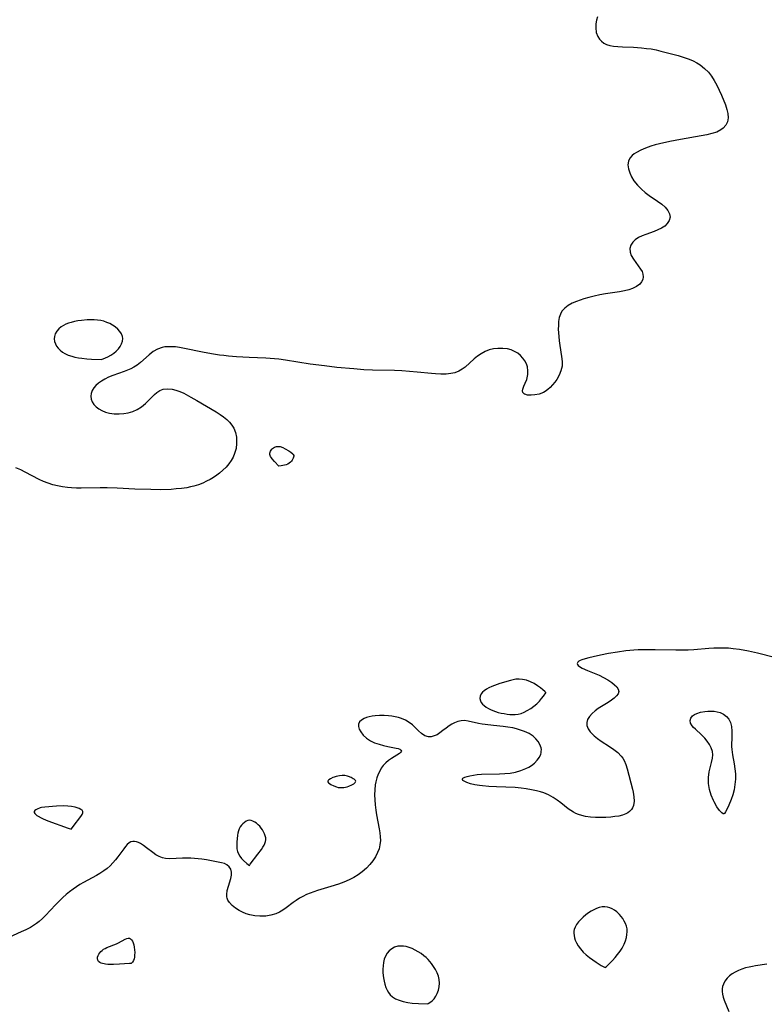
# Model space of a CAD drawing. Header units: inches. Extents: x 1073367 to 1082519, y 1569854 to 1574957.
# Tile 86 of 256: x 1074631 to 1074882, y 1573518 to 1573850. Entities that reach past the tile are written whole.
import ezdxf

# ---------------------------------------------------------------- set-up
doc = ezdxf.new("R2010")
doc.units = ezdxf.units.IN
doc.header["$MEASUREMENT"] = 0
doc.layers.add('CGG_CurvaNivelLidar_v1', color=7, linetype='Continuous', lineweight=30, true_color=0x008008)

msp = doc.modelspace()

# ---------------------------------------------------------------- linework, layer by layer
at = {"layer": 'CGG_CurvaNivelLidar_v1'}
for points in [[(1074825.8908, 1573851.2792, 65), (1074825.5861, 1573850.1861, 65), (1074825.3731, 1573848.878, 65), (1074825.3288, 1573847.5586, 65), (1074825.5371, 1573846.0398, 65), (1074826.0441, 1573844.6316, 65), (1074826.5776, 1573843.7699, 65), (1074827.2622, 1573843.0256, 65), (1074828.0788, 1573842.4308, 65), (1074829.0165, 1573841.9747, 65), (1074830.1309, 1573841.6329, 65), (1074831.3345, 1573841.4087, 65), (1074832.8129, 1573841.2478, 65), (1074834.3568, 1573841.1543, 65), (1074838.1183, 1573841.0069, 65), (1074840.7629, 1573840.8102, 65), (1074842.4368, 1573840.6471, 65), (1074844.0957, 1573840.4352, 65), (1074845.7273, 1573840.142, 65), (1074847.3328, 1573839.7477, 65), (1074853.1568, 1573838.1901, 65), (1074855.5628, 1573837.4847, 65), (1074856.915, 1573837.0059, 65), (1074858.2241, 1573836.447, 65), (1074859.4355, 1573835.8109, 65), (1074860.584, 1573835.0779, 65), (1074862.0459, 1573833.9121, 65), (1074863.3504, 1573832.5735, 65), (1074864.3677, 1573831.2432, 65), (1074865.2763, 1573829.8163, 65), (1074866.1817, 1573828.1839, 65), (1074867.0122, 1573826.5085, 65), (1074867.7736, 1573824.8183, 65), (1074869.0753, 1573821.5618, 65), (1074869.5911, 1573820.0719, 65), (1074869.9525, 1573818.6373, 65), (1074870.0686, 1573817.2625, 65), (1074869.8442, 1573815.9269, 65), (1074869.2675, 1573814.7203, 65), (1074868.3721, 1573813.7188, 65), (1074867.5404, 1573813.1184, 65), (1074866.1406, 1573812.4334, 65), (1074864.5328, 1573811.8992, 65), (1074862.7892, 1573811.4741, 65), (1074860.9519, 1573811.1144, 65), (1074853.9178, 1573809.8977, 65), (1074850.3603, 1573809.2306, 65), (1074846.8707, 1573808.4705, 65), (1074845.3737, 1573808.0813, 65), (1074843.9204, 1573807.647, 65), (1074842.1221, 1573807.0063, 65), (1074840.5164, 1573806.3212, 65), (1074839.0664, 1573805.5597, 65), (1074838.3264, 1573805.0796, 65), (1074837.6726, 1573804.5552, 65), (1074836.8641, 1573803.6275, 65), (1074836.3615, 1573802.5727, 65), (1074836.2074, 1573801.3469, 65), (1074836.3763, 1573800.034, 65), (1074836.7963, 1573798.6843, 65), (1074837.4249, 1573797.3216, 65), (1074838.2359, 1573795.9805, 65), (1074839.3852, 1573794.5041, 65), (1074840.767, 1573793.1284, 65), (1074842.044, 1573792.0591, 65), (1074843.3817, 1573791.054, 65), (1074846.225, 1573789.0959, 65), (1074847.6049, 1573788.0832, 65), (1074848.7663, 1573787.0412, 65), (1074849.6713, 1573785.9383, 65), (1074850.2298, 1573784.8119, 65), (1074850.3978, 1573783.6768, 65), (1074850.131, 1573782.5961, 65), (1074849.4918, 1573781.5887, 65), (1074848.6129, 1573780.7406, 65), (1074847.5222, 1573780.0059, 65), (1074846.3341, 1573779.4181, 65), (1074845.0505, 1573778.9075, 65), (1074842.2406, 1573777.9126, 65), (1074840.9604, 1573777.4062, 65), (1074839.7719, 1573776.8258, 65), (1074838.6879, 1573776.1114, 65), (1074837.8074, 1573775.2767, 65), (1074837.151, 1573774.2542, 65), (1074836.8414, 1573773.1372, 65), (1074836.9193, 1573771.9412, 65), (1074837.3353, 1573770.74, 65), (1074838.0327, 1573769.5364, 65), (1074839.7067, 1573767.3047, 65), (1074840.4569, 1573766.2393, 65), (1074840.9502, 1573765.3461, 65), (1074841.2768, 1573764.4492, 65), (1074841.3841, 1573763.5627, 65), (1074841.227, 1573762.6968, 65), (1074840.8248, 1573761.8788, 65), (1074840.2066, 1573761.1328, 65), (1074839.1109, 1573760.299, 65), (1074837.7563, 1573759.6375, 65), (1074836.4651, 1573759.2166, 65), (1074835.068, 1573758.89, 65), (1074833.3741, 1573758.592, 65), (1074828.6449, 1573757.8897, 65), (1074826.7052, 1573757.5299, 65), (1074824.7787, 1573757.1061, 65), (1074823.048, 1573756.6671, 65), (1074821.3577, 1573756.1785, 65), (1074820.0575, 1573755.753, 65), (1074818.8058, 1573755.2895, 65), (1074817.3845, 1573754.6679, 65), (1074816.0436, 1573753.9177, 65), (1074814.8826, 1573753.0349, 65), (1074813.9571, 1573751.9892, 65), (1074813.409, 1573750.9868, 65), (1074813.0427, 1573749.8767, 65), (1074812.8211, 1573748.5682, 65), (1074812.7325, 1573747.1835, 65), (1074812.7241, 1573745.9852, 65), (1074812.7651, 1573744.7585, 65), (1074812.8535, 1573743.5145, 65), (1074813.0209, 1573741.9879, 65), (1074813.2347, 1573740.4658, 65), (1074813.8338, 1573736.7787, 65), (1074814.0207, 1573735.1002, 65), (1074813.9815, 1573733.4757, 65), (1074813.6212, 1573731.9225, 65), (1074812.9915, 1573730.426, 65), (1074812.1668, 1573728.9913, 65), (1074811.5076, 1573728.037, 65), (1074810.7874, 1573727.1346, 65), (1074810.0082, 1573726.3023, 65), (1074809.1833, 1573725.5719, 65), (1074808.3013, 1573724.9537, 65), (1074807.7303, 1573724.639, 65), (1074806.2446, 1573724.0624, 65), (1074804.8508, 1573723.7579, 65), (1074803.5229, 1573723.6496, 65), (1074802.3416, 1573723.7285, 65), (1074801.3987, 1573724.0028, 65), (1074801.2601, 1573724.0759, 65), (1074801.1536, 1573724.1426, 65), (1074800.7416, 1573724.6045, 65), (1074800.6458, 1573725.1043, 65), (1074800.7376, 1573725.7043, 65), (1074801.0988, 1573726.6782, 65), (1074801.5909, 1573727.7704, 65), (1074802.0622, 1573728.9721, 65), (1074802.2121, 1573729.4887, 65), (1074802.429, 1573730.6891, 65), (1074802.4725, 1573731.9458, 65), (1074802.3045, 1573733.2103, 65), (1074801.9626, 1573734.2719, 65), (1074801.4494, 1573735.2829, 65), (1074800.7806, 1573736.2204, 65), (1074799.9584, 1573737.0719, 65), (1074799.0129, 1573737.8143, 65), (1074797.9655, 1573738.4351, 65), (1074796.8082, 1573738.9285, 65), (1074795.5847, 1573739.2701, 65), (1074793.9839, 1573739.4782, 65), (1074792.3507, 1573739.4743, 65), (1074790.8529, 1573739.3041, 65), (1074789.3874, 1573738.9494, 65), (1074788.0107, 1573738.3985, 65), (1074786.697, 1573737.675, 65), (1074785.4535, 1573736.8147, 65), (1074784.357, 1573735.9161, 65), (1074781.3278, 1573733.1848, 65), (1074780.3313, 1573732.433, 65), (1074779.1433, 1573731.7592, 65), (1074777.8646, 1573731.2715, 65), (1074776.41, 1573730.9642, 65), (1074774.8831, 1573730.8275, 65), (1074773.1388, 1573730.8091, 65), (1074771.3437, 1573730.8907, 65), (1074769.9483, 1573731.0027, 65), (1074765.0688, 1573731.484, 65), (1074759.8996, 1573731.8787, 65), (1074757.5148, 1573731.9965, 65), (1074750.0925, 1573732.151, 65), (1074747.0658, 1573732.2816, 65), (1074743.8023, 1573732.5235, 65), (1074738.0658, 1573733.0787, 65), (1074733.8966, 1573733.5356, 65), (1074728.9833, 1573734.1701, 65), (1074720.7247, 1573735.5211, 65), (1074718.4082, 1573735.8403, 65), (1074716.9387, 1573735.9926, 65), (1074714.0429, 1573736.1926, 65), (1074708.4546, 1573736.4353, 65), (1074704.1283, 1573736.6774, 65), (1074701.4159, 1573736.8924, 65), (1074699.9395, 1573737.0471, 65), (1074698.4673, 1573737.2335, 65), (1074695.7209, 1573737.6676, 65), (1074692.6804, 1573738.2395, 65), (1074686.658, 1573739.4818, 65), (1074684.9268, 1573739.7719, 65), (1074683.5586, 1573739.9489, 65), (1074682.2191, 1573740.0506, 65), (1074680.9145, 1573740.0478, 65), (1074679.9663, 1573739.9576, 65), (1074679.0469, 1573739.7757, 65), (1074677.4871, 1573739.2031, 65), (1074676.0299, 1573738.3725, 65), (1074674.6762, 1573737.3526, 65), (1074671.7667, 1573734.6741, 65), (1074670.7077, 1573733.8289, 65), (1074669.5704, 1573733.0931, 65), (1074668.5245, 1573732.5684, 65), (1074667.4246, 1573732.1099, 65), (1074666.319, 1573731.6923, 65), (1074662.4001, 1573730.3119, 65), (1074661.0439, 1573729.7571, 65), (1074659.8008, 1573729.1432, 65), (1074658.6359, 1573728.4521, 65), (1074657.6471, 1573727.749, 65), (1074656.7704, 1573726.9852, 65), (1074656.0375, 1573726.1576, 65), (1074655.4705, 1573725.2446, 65), (1074655.1102, 1573724.2869, 65), (1074654.9824, 1573723.3109, 65), (1074655.1111, 1573722.337, 65), (1074655.4768, 1573721.3992, 65), (1074656.0553, 1573720.5278, 65), (1074656.8046, 1573719.7678, 65), (1074657.7036, 1573719.1008, 65), (1074658.7204, 1573718.5291, 65), (1074659.9629, 1573718.0122, 65), (1074661.2914, 1573717.6391, 65), (1074662.9402, 1573717.4012, 65), (1074664.6319, 1573717.3545, 65), (1074666.1616, 1573717.4586, 65), (1074667.6676, 1573717.7257, 65), (1074669.2239, 1573718.2217, 65), (1074670.7029, 1573718.9127, 65), (1074672.0807, 1573719.7721, 65), (1074673.4172, 1573720.8426, 65), (1074674.635, 1573721.9971, 65), (1074676.5229, 1573723.9304, 65), (1074677.3139, 1573724.6231, 65), (1074678.3435, 1573725.2717, 65), (1074679.4794, 1573725.7002, 65), (1074680.9354, 1573725.8817, 65), (1074682.4686, 1573725.738, 65), (1074683.7539, 1573725.4046, 65), (1074685.0572, 1573724.9187, 65), (1074686.3761, 1573724.3195, 65), (1074688.7837, 1573723.0551, 65), (1074690.7724, 1573721.9169, 65), (1074697.2872, 1573718.0318, 65), (1074698.6265, 1573717.1899, 65), (1074699.792, 1573716.3918, 65), (1074700.8708, 1573715.5368, 65), (1074701.8134, 1573714.617, 65), (1074702.6224, 1573713.6128, 65), (1074703.2739, 1573712.5256, 65), (1074703.8324, 1573711.0742, 65), (1074704.1414, 1573709.536, 65), (1074704.2211, 1573708.4853, 65), (1074704.2097, 1573707.4229, 65), (1074704.0036, 1573705.6821, 65), (1074703.5439, 1573703.9792, 65), (1074703.0262, 1573702.7766, 65), (1074702.3708, 1573701.6222, 65), (1074701.5956, 1573700.5212, 65), (1074700.652, 1573699.4115, 65), (1074699.6058, 1573698.3712, 65), (1074698.4712, 1573697.4044, 65), (1074697.4796, 1573696.6682, 65), (1074696.4445, 1573695.9811, 65), (1074695.2759, 1573695.2844, 65), (1074694.0699, 1573694.6458, 65), (1074692.8285, 1573694.0729, 65), (1074691.3123, 1573693.4892, 65), (1074689.755, 1573693.0111, 65), (1074688.6621, 1573692.7442, 65), (1074687.384, 1573692.4947, 65), (1074685.6363, 1573692.238, 65), (1074683.871, 1573692.0546, 65), (1074682.0941, 1573691.9295, 65), (1074678.6802, 1573691.8204, 65), (1074675.2731, 1573691.8416, 65), (1074669.9173, 1573692.0204, 65), (1074663.8805, 1573692.3223, 65), (1074660.5013, 1573692.4567, 65), (1074658.1952, 1573692.4781, 65), (1074651.7479, 1573692.3159, 65), (1074650.1491, 1573692.3287, 65), (1074648.5305, 1573692.4089, 65), (1074647.1494, 1573692.5403, 65), (1074645.4744, 1573692.7745, 65), (1074643.8197, 1573693.0872, 65), (1074642.1915, 1573693.4821, 65), (1074640.5981, 1573693.9685, 65), (1074639.0168, 1573694.5753, 65), (1074637.6407, 1573695.224, 65), (1074632.9204, 1573697.785, 65), (1074631.3637, 1573698.5334, 65), (1074629.7689, 1573699.2106, 65)], [(1074885.6949, 1573635.2238, 65.5), (1074879.8858, 1573636.6684, 65.5), (1074876.9198, 1573637.328, 65.5), (1074873.7918, 1573637.9021, 65.5), (1074871.7088, 1573638.1835, 65.5), (1074870.0991, 1573638.3306, 65.5), (1074868.4867, 1573638.4084, 65.5), (1074866.8394, 1573638.41, 65.5), (1074865.1915, 1573638.3461, 65.5), (1074863.4448, 1573638.2234, 65.5), (1074858.3856, 1573637.7795, 65.5), (1074856.5516, 1573637.6926, 65.5), (1074854.7096, 1573637.6588, 65.5), (1074852.3392, 1573637.6712, 65.5), (1074845.4142, 1573637.811, 65.5), (1074842.736, 1573637.8372, 65.5), (1074839.7122, 1573637.7816, 65.5), (1074838.202, 1573637.7005, 65.5), (1074836.8395, 1573637.5882, 65.5), (1074835.481, 1573637.442, 65.5), (1074832.6741, 1573637.0477, 65.5), (1074829.6245, 1573636.5261, 65.5), (1074826.9981, 1573636.0331, 65.5), (1074824.4579, 1573635.5065, 65.5), (1074823.039, 1573635.1707, 65.5), (1074821.754, 1573634.8162, 65.5), (1074820.6503, 1573634.4359, 65.5), (1074820.0658, 1573634.1747, 65.5), (1074819.6859, 1573633.9555, 65.5), (1074819.2921, 1573633.6165, 65.5), (1074819.1112, 1573633.2522, 65.5), (1074819.1585, 1573632.9005, 65.5), (1074819.3975, 1573632.5515, 65.5), (1074820.1491, 1573632.0069, 65.5), (1074820.7739, 1573631.6752, 65.5), (1074822.5739, 1573630.8682, 65.5), (1074826.4595, 1573629.2176, 65.5), (1074827.9245, 1573628.5134, 65.5), (1074829.4296, 1573627.6825, 65.5), (1074830.7795, 1573626.7974, 65.5), (1074831.7032, 1573626.0571, 65.5), (1074832.434, 1573625.3015, 65.5), (1074832.9165, 1573624.5395, 65.5), (1074833.0832, 1573623.7797, 65.5), (1074832.8757, 1573623.0157, 65.5), (1074832.3469, 1573622.264, 65.5), (1074831.5728, 1573621.5267, 65.5), (1074830.6166, 1573620.806, 65.5), (1074829.5438, 1573620.1066, 65.5), (1074827.2841, 1573618.7099, 65.5), (1074826.1878, 1573617.9865, 65.5), (1074825.1501, 1573617.2263, 65.5), (1074824.091, 1573616.3098, 65.5), (1074823.2156, 1573615.3457, 65.5), (1074822.5892, 1573614.3425, 65.5), (1074822.2924, 1573613.3064, 65.5), (1074822.3867, 1573612.2582, 65.5), (1074822.8137, 1573611.2039, 65.5), (1074823.5137, 1573610.1567, 65.5), (1074824.4348, 1573609.1501, 65.5), (1074824.779, 1573608.8325, 65.5), (1074825.9274, 1573607.9004, 65.5), (1074827.1861, 1573607.0104, 65.5), (1074829.9883, 1573605.2178, 65.5), (1074831.4373, 1573604.2424, 65.5), (1074832.7785, 1573603.1828, 65.5), (1074833.9387, 1573601.9886, 65.5), (1074834.4565, 1573601.2807, 65.5), (1074834.9012, 1573600.5255, 65.5), (1074835.508, 1573599.1427, 65.5), (1074835.9793, 1573597.6766, 65.5), (1074837.7716, 1573590.8062, 65.5), (1074837.998, 1573589.8448, 65.5), (1074838.2359, 1573588.2694, 65.5), (1074838.2644, 1573586.7499, 65.5), (1074838.0343, 1573585.3408, 65.5), (1074837.7383, 1573584.5577, 65.5), (1074837.4306, 1573584.0204, 65.5), (1074836.7636, 1573583.265, 65.5), (1074836.1793, 1573582.8345, 65.5), (1074835.514, 1573582.4805, 65.5), (1074834.3935, 1573582.0702, 65.5), (1074833.1563, 1573581.7752, 65.5), (1074831.8321, 1573581.5684, 65.5), (1074830.4455, 1573581.4282, 65.5), (1074828.8008, 1573581.329, 65.5), (1074827.0072, 1573581.285, 65.5), (1074825.2635, 1573581.3086, 65.5), (1074823.534, 1573581.4201, 65.5), (1074821.8391, 1573581.6528, 65.5), (1074820.6543, 1573581.9178, 65.5), (1074819.5077, 1573582.2822, 65.5), (1074818.6661, 1573582.6345, 65.5), (1074817.8532, 1573583.048, 65.5), (1074816.9493, 1573583.5938, 65.5), (1074816.0808, 1573584.1988, 65.5), (1074813.6239, 1573586.1729, 65.5), (1074812.3657, 1573587.142, 65.5), (1074810.954, 1573588.0647, 65.5), (1074809.4533, 1573588.8679, 65.5), (1074807.8726, 1573589.5369, 65.5), (1074806.6581, 1573589.9373, 65.5), (1074805.41, 1573590.2719, 65.5), (1074803.6851, 1573590.6454, 65.5), (1074801.9236, 1573590.9441, 65.5), (1074800.1355, 1573591.1761, 65.5), (1074798.1786, 1573591.3612, 65.5), (1074794.9901, 1573591.5432, 65.5), (1074791.9028, 1573591.631, 65.5), (1074789.2515, 1573591.7526, 65.5), (1074787.1216, 1573591.928, 65.5), (1074786.1323, 1573592.0431, 65.5), (1074784.5054, 1573592.3084, 65.5), (1074783.0458, 1573592.645, 65.5), (1074781.8179, 1573593.0395, 65.5), (1074780.9081, 1573593.4818, 65.5), (1074780.5462, 1573593.7854, 65.5), (1074780.3965, 1573594.0455, 65.5), (1074780.3891, 1573594.2972, 65.5), (1074780.5171, 1573594.5162, 65.5), (1074780.7757, 1573594.6943, 65.5), (1074781.1559, 1573594.8507, 65.5), (1074781.9358, 1573595.0942, 65.5), (1074782.9231, 1573595.3385, 65.5), (1074784.0732, 1573595.5582, 65.5), (1074785.3514, 1573595.7268, 65.5), (1074786.8656, 1573595.8331, 65.5), (1074792.875, 1573595.9861, 65.5), (1074794.7022, 1573596.0752, 65.5), (1074796.5091, 1573596.2509, 65.5), (1074798.3211, 1573596.5697, 65.5), (1074800.1111, 1573597.0753, 65.5), (1074801.7898, 1573597.7436, 65.5), (1074802.7688, 1573598.2391, 65.5), (1074803.6746, 1573598.7999, 65.5), (1074804.7339, 1573599.6474, 65.5), (1074805.6237, 1573600.592, 65.5), (1074806.3233, 1573601.6035, 65.5), (1074806.8001, 1573602.6556, 65.5), (1074806.924, 1573603.1088, 65.5), (1074806.9921, 1573603.5472, 65.5), (1074806.999, 1573604.1647, 65.5), (1074806.8986, 1573604.7998, 65.5), (1074806.5281, 1573605.8484, 65.5), (1074805.9402, 1573606.8672, 65.5), (1074805.1615, 1573607.8248, 65.5), (1074804.2073, 1573608.687, 65.5), (1074802.8414, 1573609.5656, 65.5), (1074801.2991, 1573610.2936, 65.5), (1074799.9931, 1573610.7815, 65.5), (1074798.6277, 1573611.1871, 65.5), (1074797.3496, 1573611.4761, 65.5), (1074795.7345, 1573611.7453, 65.5), (1074794.0974, 1573611.948, 65.5), (1074790.8247, 1573612.2742, 65.5), (1074788.034, 1573612.6011, 65.5), (1074787.005, 1573612.7643, 65.5), (1074785.8406, 1573612.9986, 65.5), (1074782.3552, 1573613.7989, 65.5), (1074781.1033, 1573613.9355, 65.5), (1074779.9376, 1573613.8652, 65.5), (1074778.7858, 1573613.6074, 65.5), (1074777.7209, 1573613.2086, 65.5), (1074776.8183, 1573612.7591, 65.5), (1074775.956, 1573612.2311, 65.5), (1074774.8583, 1573611.4183, 65.5), (1074773.8072, 1573610.5709, 65.5), (1074772.7548, 1573609.78, 65.5), (1074771.8116, 1573609.2061, 65.5), (1074770.8498, 1573608.7766, 65.5), (1074769.8873, 1573608.5281, 65.5), (1074768.9419, 1573608.505, 65.5), (1074767.745, 1573608.8632, 65.5), (1074766.6137, 1573609.5666, 65.5), (1074765.5546, 1573610.4987, 65.5), (1074764.5941, 1573611.5046, 65.5), (1074763.5633, 1573612.5138, 65.5), (1074762.4619, 1573613.3523, 65.5), (1074761.2115, 1573614.082, 65.5), (1074759.8389, 1573614.6799, 65.5), (1074758.7973, 1573615.0132, 65.5), (1074757.7164, 1573615.271, 65.5), (1074756.6109, 1573615.4591, 65.5), (1074755.488, 1573615.5874, 65.5), (1074753.9525, 1573615.6786, 65.5), (1074752.4308, 1573615.6787, 65.5), (1074750.9519, 1573615.5853, 65.5), (1074749.9004, 1573615.4511, 65.5), (1074748.9062, 1573615.2582, 65.5), (1074748.0044, 1573615.007, 65.5), (1074747.1946, 1573614.6829, 65.5), (1074746.3264, 1573614.1481, 65.5), (1074745.6896, 1573613.4933, 65.5), (1074745.3388, 1573612.7357, 65.5), (1074745.3158, 1573611.9069, 65.5), (1074745.5735, 1573611.0271, 65.5), (1074746.0628, 1573610.13, 65.5), (1074746.9399, 1573609.0349, 65.5), (1074748.0575, 1573608.0194, 65.5), (1074749.3739, 1573607.1435, 65.5), (1074750.7425, 1573606.4966, 65.5), (1074752.2357, 1573605.9711, 65.5), (1074753.7565, 1573605.5527, 65.5), (1074755.2443, 1573605.216, 65.5), (1074758.0264, 1573604.6723, 65.5), (1074758.6634, 1573604.5091, 65.5), (1074759.2468, 1573604.2698, 65.5), (1074759.6307, 1573603.9846, 65.5), (1074759.7712, 1573603.67, 65.5), (1074759.5939, 1573603.2849, 65.5), (1074759.1178, 1573602.8719, 65.5), (1074756.4817, 1573601.209, 65.5), (1074755.4937, 1573600.5236, 65.5), (1074754.5327, 1573599.7424, 65.5), (1074753.6581, 1573598.8332, 65.5), (1074753.0195, 1573597.9398, 65.5), (1074752.47, 1573596.95, 65.5), (1074751.9944, 1573595.8847, 65.5), (1074751.5359, 1573594.6115, 65.5), (1074751.174, 1573593.2758, 65.5), (1074750.978, 1573592.2385, 65.5), (1074750.805, 1573590.6169, 65.5), (1074750.757, 1573588.9556, 65.5), (1074750.8079, 1573587.2699, 65.5), (1074750.9378, 1573585.5722, 65.5), (1074751.1619, 1573583.7019, 65.5), (1074751.4068, 1573582.2271, 65.5), (1074752.3263, 1573577.5076, 65.5), (1074752.5446, 1573576.1422, 65.5), (1074752.6844, 1573574.7942, 65.5), (1074752.704, 1573573.4641, 65.5), (1074752.5558, 1573572.0803, 65.5), (1074752.2398, 1573570.7271, 65.5), (1074751.7664, 1573569.4158, 65.5), (1074751.0577, 1573568.007, 65.5), (1074750.1879, 1573566.6683, 65.5), (1074749.1797, 1573565.4052, 65.5), (1074748.0458, 1573564.2285, 65.5), (1074746.5665, 1573562.9739, 65.5), (1074745.1696, 1573561.9851, 65.5), (1074743.6928, 1573561.0873, 65.5), (1074742.1485, 1573560.2815, 65.5), (1074740.3936, 1573559.5066, 65.5), (1074738.5901, 1573558.8212, 65.5), (1074736.0009, 1573557.9664, 65.5), (1074731.5134, 1573556.6515, 65.5), (1074730.2354, 1573556.2352, 65.5), (1074728.9809, 1573555.7776, 65.5), (1074727.7501, 1573555.2635, 65.5), (1074726.5588, 1573554.6857, 65.5), (1074725.4082, 1573554.0352, 65.5), (1074724.3026, 1573553.3261, 65.5), (1074723.2394, 1573552.5733, 65.5), (1074720.8888, 1573550.7962, 65.5), (1074719.7912, 1573550.0476, 65.5), (1074718.6546, 1573549.3852, 65.5), (1074717.4705, 1573548.8406, 65.5), (1074715.799, 1573548.3336, 65.5), (1074714.0612, 1573548.0557, 65.5), (1074713.0744, 1573547.988, 65.5), (1074712.0833, 1573547.9806, 65.5), (1074710.3372, 1573548.116, 65.5), (1074708.6308, 1573548.448, 65.5), (1074707.3997, 1573548.8317, 65.5), (1074706.2202, 1573549.3143, 65.5), (1074705.1026, 1573549.8769, 65.5), (1074703.8063, 1573550.6784, 65.5), (1074702.6726, 1573551.574, 65.5), (1074701.7565, 1573552.5625, 65.5), (1074701.2197, 1573553.4398, 65.5), (1074700.9756, 1573554.1217, 65.5), (1074700.9014, 1573554.4968, 65.5), (1074700.8572, 1573555.2993, 65.5), (1074701.0473, 1573556.696, 65.5), (1074701.4413, 1573558.1225, 65.5), (1074702.2358, 1573560.6989, 65.5), (1074702.4506, 1573561.808, 65.5), (1074702.4652, 1573562.8531, 65.5), (1074702.2089, 1573563.8173, 65.5), (1074701.6964, 1573564.6501, 65.5), (1074700.9551, 1573565.3058, 65.5), (1074700.0895, 1573565.7263, 65.5), (1074699.0786, 1573566.0225, 65.5), (1074697.9506, 1573566.2607, 65.5), (1074694.092, 1573566.9559, 65.5), (1074692.4973, 1573567.1911, 65.5), (1074691.2576, 1573567.3355, 65.5), (1074688.754, 1573567.5132, 65.5), (1074687.3578, 1573567.5405, 65.5), (1074685.9815, 1573567.5207, 65.5), (1074681.6451, 1573567.3081, 65.5), (1074680.2418, 1573567.402, 65.5), (1074679.2588, 1573567.6197, 65.5), (1074678.0929, 1573568.0919, 65.5), (1074676.9829, 1573568.735, 65.5), (1074675.9109, 1573569.4856, 65.5), (1074673.8098, 1573571.0869, 65.5), (1074672.7736, 1573571.8344, 65.5), (1074671.7606, 1573572.4781, 65.5), (1074671.1007, 1573572.8225, 65.5), (1074670.4541, 1573573.0736, 65.5), (1074669.8036, 1573573.2096, 65.5), (1074669.1741, 1573573.1989, 65.5), (1074668.5755, 1573573.0263, 65.5), (1074668.0086, 1573572.7072, 65.5), (1074667.3247, 1573572.1208, 65.5), (1074666.7408, 1573571.4859, 65.5), (1074666.1537, 1573570.7618, 65.5), (1074664.1056, 1573567.9868, 65.5), (1074663.3087, 1573566.9517, 65.5), (1074662.4567, 1573565.9385, 65.5), (1074661.5334, 1573564.9747, 65.5), (1074660.5239, 1573564.0827, 65.5), (1074659.4361, 1573563.2705, 65.5), (1074658.1099, 1573562.4295, 65.5), (1074656.9408, 1573561.7552, 65.5), (1074652.5403, 1573559.356, 65.5), (1074651.3452, 1573558.6524, 65.5), (1074650.1702, 1573557.9106, 65.5), (1074649.0214, 1573557.1272, 65.5), (1074647.8346, 1573556.2429, 65.5), (1074646.6911, 1573555.3038, 65.5), (1074645.5581, 1573554.2746, 65.5), (1074644.4648, 1573553.2009, 65.5), (1074643.1092, 1573551.7924, 65.5), (1074639.7729, 1573548.21, 65.5), (1074638.7358, 1573547.1862, 65.5), (1074637.6506, 1573546.2275, 65.5), (1074636.7448, 1573545.5292, 65.5), (1074635.7099, 1573544.8312, 65.5), (1074634.6339, 1573544.1925, 65.5), (1074633.1259, 1573543.4053, 65.5), (1074631.5776, 1573542.6816, 65.5), (1074627.3721, 1573540.829, 65.5)], [(1074883.1044, 1573531.7584, 66), (1074879.2889, 1573531.2461, 66), (1074878.2543, 1573531.0774, 66), (1074877.0708, 1573530.8297, 66), (1074875.9034, 1573530.525, 66), (1074874.6716, 1573530.1344, 66), (1074873.4854, 1573529.6736, 66), (1074872.3638, 1573529.1315, 66), (1074871.3739, 1573528.5294, 66), (1074870.4767, 1573527.8456, 66), (1074869.6898, 1573527.0824, 66), (1074868.9422, 1573526.1024, 66), (1074868.3935, 1573525.0338, 66), (1074868.1563, 1573524.2998, 66), (1074868.0176, 1573523.5423, 66), (1074867.982, 1573522.6526, 66), (1074868.0738, 1573521.753, 66), (1074868.3172, 1573520.7354, 66), (1074868.6678, 1573519.702, 66), (1074870.2224, 1573515.8359, 66)]]:
    msp.add_polyline3d(points, dxfattribs=at)
for points in [[(1074658.5, 1573735.6826, 65), (1074659.1515, 1573735.8979, 65), (1074660.7876, 1573736.6094, 65), (1074661.811, 1573737.1521, 65), (1074662.829, 1573737.8316, 65), (1074663.6167, 1573738.5281, 65), (1074664.3111, 1573739.3171, 65), (1074664.8989, 1573740.1627, 65), (1074665.3818, 1573741.0621, 65), (1074665.7024, 1573741.9414, 65), (1074665.8253, 1573742.7618, 65), (1074665.7321, 1573743.5018, 65), (1074665.3756, 1573744.3762, 65), (1074664.8113, 1573745.2024, 65), (1074664.0929, 1573745.9769, 65), (1074663.2562, 1573746.6914, 65), (1074662.323, 1573747.3313, 65), (1074661.4096, 1573747.8316, 65), (1074660.443, 1573748.2564, 65), (1074659.4344, 1573748.6021, 65), (1074658.3911, 1573748.8589, 65), (1074657.2718, 1573749.0238, 65), (1074656.1296, 1573749.102, 65), (1074654.973, 1573749.1135, 65), (1074653.8088, 1573749.0717, 65), (1074651.8439, 1573748.898, 65), (1074650.6789, 1573748.7332, 65), (1074649.5326, 1573748.5183, 65), (1074648.4157, 1573748.2437, 65), (1074647.4984, 1573747.9536, 65), (1074646.6214, 1573747.6079, 65), (1074645.7968, 1573747.2017, 65), (1074645.0404, 1573746.7263, 65), (1074644.2168, 1573746.028, 65), (1074643.541, 1573745.2343, 65), (1074643.0372, 1573744.3695, 65), (1074642.7477, 1573743.452, 65), (1074642.7027, 1573742.6422, 65), (1074642.8248, 1573741.823, 65), (1074643.0905, 1573741.013, 65), (1074643.4862, 1573740.2318, 65), (1074644.0073, 1573739.502, 65), (1074644.6609, 1573738.8352, 65), (1074645.4194, 1573738.2392, 65), (1074646.281, 1573737.7065, 65), (1074647.3457, 1573737.2229, 65), (1074648.5869, 1573736.805, 65), (1074649.6886, 1573736.5256, 65), (1074650.8414, 1573736.2987, 65), (1074652.0146, 1573736.1202, 65), (1074653.6838, 1573735.9372, 65), (1074655.2406, 1573735.8236, 65)], [(1074718.5, 1573699.7686, 65), (1074716.9641, 1573701.3541, 65), (1074716.2359, 1573702.1972, 65), (1074715.921, 1573702.617, 65), (1074715.6678, 1573703.0183, 65), (1074715.4983, 1573703.3878, 65), (1074715.423, 1573703.7262, 65), (1074715.4254, 1573704.091, 65), (1074715.4986, 1573704.4552, 65), (1074715.6285, 1573704.811, 65), (1074715.8068, 1573705.15, 65), (1074716.03, 1573705.4624, 65), (1074716.2988, 1573705.7363, 65), (1074716.6011, 1573705.9537, 65), (1074716.937, 1573706.1282, 65), (1074717.2966, 1573706.2627, 65), (1074717.672, 1573706.3569, 65), (1074718.0573, 1573706.407, 65), (1074718.4475, 1573706.4058, 65), (1074718.882, 1573706.3381, 65), (1074719.7491, 1573706.0511, 65), (1074720.607, 1573705.6467, 65), (1074721.7963, 1573704.9678, 65), (1074722.5197, 1573704.4784, 65), (1074723.1175, 1573703.9574, 65), (1074723.3348, 1573703.6792, 65), (1074723.4688, 1573703.3838, 65), (1074723.5002, 1573703.0729, 65), (1074723.4471, 1573702.7462, 65), (1074723.3289, 1573702.4098, 65), (1074722.9515, 1573701.7297, 65), (1074722.7051, 1573701.3964, 65), (1074722.3765, 1573701.0612, 65), (1074721.964, 1573700.7418, 65), (1074721.483, 1573700.4621, 65), (1074720.9146, 1573700.2259, 65), (1074720.3269, 1573700.0501, 65), (1074719.2536, 1573699.8418, 65)], [(1074808.5, 1573623.3135, 65.5), (1074808.4585, 1573623.3938, 65.5), (1074808.1277, 1573623.7368, 65.5), (1074807.5286, 1573624.281, 65.5), (1074806.7051, 1573624.9553, 65.5), (1074805.7004, 1573625.6892, 65.5), (1074804.557, 1573626.4115, 65.5), (1074803.3166, 1573627.0486, 65.5), (1074801.9952, 1573627.5439, 65.5), (1074800.6871, 1573627.8543, 65.5), (1074799.4661, 1573627.9675, 65.5), (1074798.3669, 1573627.8917, 65.5), (1074797.4886, 1573627.7381, 65.5), (1074796.6121, 1573627.5265, 65.5), (1074792.9912, 1573626.4262, 65.5), (1074791.1624, 1573625.793, 65.5), (1074790.2833, 1573625.4427, 65.5), (1074789.3344, 1573625.0052, 65.5), (1074788.4576, 1573624.5181, 65.5), (1074787.7295, 1573624.0099, 65.5), (1074787.1707, 1573623.4959, 65.5), (1074786.7346, 1573622.9298, 65.5), (1074786.4063, 1573622.1875, 65.5), (1074786.2985, 1573621.4156, 65.5), (1074786.4276, 1573620.6599, 65.5), (1074786.7342, 1573620.0644, 65.5), (1074787.1915, 1573619.5085, 65.5), (1074787.765, 1573618.9892, 65.5), (1074788.4286, 1573618.5059, 65.5), (1074789.133, 1573618.076, 65.5), (1074789.8881, 1573617.6816, 65.5), (1074790.6831, 1573617.3256, 65.5), (1074791.5106, 1573617.0135, 65.5), (1074792.4636, 1573616.7234, 65.5), (1074793.4389, 1573616.4864, 65.5), (1074794.4269, 1573616.2944, 65.5), (1074795.4192, 1573616.1437, 65.5), (1074796.3533, 1573616.0419, 65.5), (1074797.2815, 1573615.994, 65.5), (1074798.2005, 1573616.0221, 65.5), (1074799.1811, 1573616.1595, 65.5), (1074800.1471, 1573616.3934, 65.5), (1074801.1702, 1573616.7692, 65.5), (1074802.2629, 1573617.304, 65.5), (1074803.4093, 1573617.9931, 65.5), (1074804.5165, 1573618.8051, 65.5), (1074805.4762, 1573619.6576, 65.5), (1074806.3349, 1573620.5413, 65.5), (1074807.0759, 1573621.3952, 65.5), (1074807.6816, 1573622.1597, 65.5)], [(1074868.5, 1573582.4951, 65.5), (1074868.329, 1573582.4721, 65.5), (1074867.8361, 1573582.82, 65.5), (1074867.0915, 1573583.6648, 65.5), (1074866.2234, 1573584.9242, 65.5), (1074865.324, 1573586.5113, 65.5), (1074865.0899, 1573586.9795, 65.5), (1074864.306, 1573588.7918, 65.5), (1074863.6926, 1573590.7221, 65.5), (1074863.3429, 1573592.6877, 65.5), (1074863.3289, 1573594.7282, 65.5), (1074863.6041, 1573596.6304, 65.5), (1074864.444, 1573599.7802, 65.5), (1074864.7251, 1573601.229, 65.5), (1074864.8071, 1573602.4019, 65.5), (1074864.6999, 1573603.5465, 65.5), (1074864.3284, 1573604.7509, 65.5), (1074863.7355, 1573605.9083, 65.5), (1074862.9766, 1573607.0118, 65.5), (1074862.0971, 1573608.051, 65.5), (1074861.0379, 1573609.1143, 65.5), (1074858.9408, 1573611.0446, 65.5), (1074858.3425, 1573611.6427, 65.5), (1074857.8367, 1573612.2378, 65.5), (1074857.3301, 1573613.1085, 65.5), (1074857.1614, 1573613.971, 65.5), (1074857.3954, 1573614.7921, 65.5), (1074857.9906, 1573615.5186, 65.5), (1074858.6711, 1573615.991, 65.5), (1074859.4994, 1573616.377, 65.5), (1074860.7325, 1573616.7564, 65.5), (1074862.088, 1573617.0104, 65.5), (1074863.1255, 1573617.1174, 65.5), (1074864.1779, 1573617.1494, 65.5), (1074865.2663, 1573617.0913, 65.5), (1074866.3276, 1573616.9286, 65.5), (1074867.3385, 1573616.6462, 65.5), (1074868.4762, 1573616.1134, 65.5), (1074869.4539, 1573615.3749, 65.5), (1074870.2408, 1573614.4151, 65.5), (1074870.8009, 1573613.284, 65.5), (1074871.151, 1573611.9104, 65.5), (1074871.292, 1573610.4275, 65.5), (1074871.2898, 1573608.7511, 65.5), (1074871.1889, 1573605.2563, 65.5), (1074871.2294, 1573604.1531, 65.5), (1074871.4223, 1573602.4537, 65.5), (1074872.0064, 1573599.4133, 65.5), (1074872.2773, 1573597.6937, 65.5), (1074872.435, 1573595.9751, 65.5), (1074872.4607, 1573594.1794, 65.5), (1074872.3172, 1573592.3559, 65.5), (1074871.9987, 1573590.5957, 65.5), (1074871.5462, 1573588.897, 65.5), (1074871.0134, 1573587.3022, 65.5), (1074870.2841, 1573585.4717, 65.5), (1074869.5804, 1573583.9928, 65.5), (1074869.1254, 1573583.1906, 65.5), (1074868.7639, 1573582.6748, 65.5), (1074868.5807, 1573582.5001, 65.5)], [(1074738.5, 1573591.4199, 65.5), (1074738.7394, 1573591.3724, 65.5), (1074739.4218, 1573591.3367, 65.5), (1074740.3668, 1573591.3924, 65.5), (1074740.9423, 1573591.4913, 65.5), (1074741.5211, 1573591.6372, 65.5), (1074742.0787, 1573591.8187, 65.5), (1074743.0309, 1573592.2355, 65.5), (1074743.7105, 1573592.6607, 65.5), (1074744.2067, 1573593.0928, 65.5), (1074744.348, 1573593.308, 65.5), (1074744.3866, 1573593.5209, 65.5), (1074744.3004, 1573593.7339, 65.5), (1074744.1119, 1573593.9432, 65.5), (1074743.8492, 1573594.1485, 65.5), (1074743.5335, 1573594.3493, 65.5), (1074742.7998, 1573594.7315, 65.5), (1074741.9879, 1573595.0692, 65.5), (1074741.5649, 1573595.2099, 65.5), (1074740.6955, 1573595.3961, 65.5), (1074740.2578, 1573595.4229, 65.5), (1074739.8155, 1573595.412, 65.5), (1074738.9249, 1573595.3116, 65.5), (1074737.7615, 1573595.0766, 65.5), (1074737.0651, 1573594.8759, 65.5), (1074736.6462, 1573594.7212, 65.5), (1074735.8782, 1573594.3611, 65.5), (1074735.2654, 1573593.9566, 65.5), (1074735.0592, 1573593.7423, 65.5), (1074734.9567, 1573593.5205, 65.5), (1074735.0079, 1573593.284, 65.5), (1074735.2215, 1573593.0177, 65.5), (1074735.5616, 1573592.7359, 65.5), (1074735.9911, 1573592.4531, 65.5), (1074736.9755, 1573591.9408, 65.5), (1074737.8799, 1573591.587, 65.5)], [(1074648.5, 1573577.304, 65.5), (1074648.5377, 1573577.4107, 65.5), (1074649.099, 1573578.2031, 65.5), (1074651.6607, 1573581.642, 65.5), (1074652.0646, 1573582.2885, 65.5), (1074652.3138, 1573582.8562, 65.5), (1074652.3521, 1573583.3198, 65.5), (1074652.1153, 1573583.6972, 65.5), (1074651.6843, 1573584.0116, 65.5), (1074651.1228, 1573584.287, 65.5), (1074650.4686, 1573584.5257, 65.5), (1074649.7481, 1573584.7261, 65.5), (1074648.5102, 1573584.9643, 65.5), (1074647.2837, 1573585.1139, 65.5), (1074645.8518, 1573585.178, 65.5), (1074643.4127, 1573585.0863, 65.5), (1074639.4843, 1573584.7397, 65.5), (1074638.4322, 1573584.5938, 65.5), (1074637.9621, 1573584.482, 65.5), (1074636.9486, 1573584.125, 65.5), (1074636.4676, 1573583.8765, 65.5), (1074636.1132, 1573583.5984, 65.5), (1074635.9348, 1573583.2867, 65.5), (1074635.959, 1573582.9812, 65.5), (1074636.1324, 1573582.6559, 65.5), (1074636.4254, 1573582.3215, 65.5), (1074636.8154, 1573581.9881, 65.5), (1074637.237, 1573581.6948, 65.5), (1074638.2262, 1573581.1386, 65.5), (1074638.9461, 1573580.8001, 65.5), (1074640.5373, 1573580.1522, 65.5), (1074647.4258, 1573577.7099, 65.5)], [(1074708.5, 1573565.093, 65.5), (1074708.7869, 1573565.5018, 65.5), (1074711.3981, 1573568.8766, 65.5), (1074712.586, 1573570.4938, 65.5), (1074713.0875, 1573571.2353, 65.5), (1074713.478, 1573571.8926, 65.5), (1074713.7758, 1573572.5137, 65.5), (1074713.9889, 1573573.1411, 65.5), (1074714.089, 1573573.7772, 65.5), (1074714.0503, 1573574.4498, 65.5), (1074713.8912, 1573575.1272, 65.5), (1074713.6407, 1573575.8024, 65.5), (1074713.3181, 1573576.4676, 65.5), (1074712.9347, 1573577.1136, 65.5), (1074712.4956, 1573577.7292, 65.5), (1074711.9986, 1573578.3081, 65.5), (1074711.4613, 1573578.8404, 65.5), (1074710.8968, 1573579.3202, 65.5), (1074710.3151, 1573579.7357, 65.5), (1074709.7241, 1573580.0681, 65.5), (1074709.1305, 1573580.2903, 65.5), (1074708.5407, 1573580.3648, 65.5), (1074707.9615, 1573580.2608, 65.5), (1074707.3968, 1573580.0085, 65.5), (1074706.8526, 1573579.6441, 65.5), (1074706.3371, 1573579.1935, 65.5), (1074705.8615, 1573578.6738, 65.5), (1074705.4411, 1573578.095, 65.5), (1074705.0966, 1573577.4602, 65.5), (1074704.8445, 1573576.7698, 65.5), (1074704.6679, 1573576.0379, 65.5), (1074704.5442, 1573575.278, 65.5), (1074704.3314, 1573572.9477, 65.5), (1074704.2744, 1573571.4315, 65.5), (1074704.3276, 1573570.6524, 65.5), (1074704.5118, 1573569.8207, 65.5), (1074704.8445, 1573568.9821, 65.5), (1074705.3087, 1573568.2036, 65.5), (1074705.8715, 1573567.4758, 65.5), (1074706.4813, 1573566.8142, 65.5), (1074707.6421, 1573565.7559, 65.5)], [(1074828.5, 1573530.7321, 66), (1074828.6394, 1573530.7801, 66), (1074829.0259, 1573531.0665, 66), (1074829.5828, 1573531.5711, 66), (1074831.0487, 1573533.0938, 66), (1074831.8847, 1573534.0356, 66), (1074832.7342, 1573535.0625, 66), (1074833.5488, 1573536.1477, 66), (1074834.2783, 1573537.2653, 66), (1074834.9454, 1573538.5299, 66), (1074835.4216, 1573539.7325, 66), (1074835.7089, 1573540.8248, 66), (1074835.8788, 1573541.8001, 66), (1074835.9532, 1573542.7666, 66), (1074835.9018, 1573543.7183, 66), (1074835.7092, 1573544.6209, 66), (1074835.3962, 1573545.5006, 66), (1074834.9868, 1573546.3528, 66), (1074834.4974, 1573547.1705, 66), (1074833.9377, 1573547.9441, 66), (1074833.3579, 1573548.6103, 66), (1074832.9107, 1573549.0436, 66), (1074832.4372, 1573549.4451, 66), (1074831.694, 1573549.9844, 66), (1074830.9157, 1573550.4462, 66), (1074830.1105, 1573550.8167, 66), (1074829.2847, 1573551.0757, 66), (1074828.4426, 1573551.1958, 66), (1074827.4844, 1573551.1405, 66), (1074826.5174, 1573550.9192, 66), (1074825.5488, 1573550.5724, 66), (1074824.6602, 1573550.1659, 66), (1074823.7849, 1573549.6899, 66), (1074822.9326, 1573549.1507, 66), (1074822.0015, 1573548.4643, 66), (1074821.1199, 1573547.7166, 66), (1074820.2972, 1573546.9205, 66), (1074819.5497, 1573546.0832, 66), (1074818.9026, 1573545.2072, 66), (1074818.4077, 1573544.3223, 66), (1074818.1105, 1573543.499, 66), (1074817.9941, 1573542.8943, 66), (1074817.9588, 1573542.2805, 66), (1074818.026, 1573541.5005, 66), (1074818.1986, 1573540.7185, 66), (1074818.4562, 1573539.9374, 66), (1074818.8785, 1573538.9603, 66), (1074819.4145, 1573537.9852, 66), (1074820.1667, 1573536.9478, 66), (1074821.1231, 1573535.893, 66), (1074822.1519, 1573534.9509, 66), (1074823.2623, 1573534.0593, 66), (1074824.3928, 1573533.2315, 66), (1074825.4842, 1573532.483, 66), (1074827.2201, 1573531.3803, 66), (1074827.8697, 1573531.0138, 66)], [(1074668.5, 1573532.0132, 65.5), (1074668.0229, 1573532.0128, 65.5), (1074664.7225, 1573531.8085, 65.5), (1074662.6447, 1573531.719, 65.5), (1074660.7737, 1573531.7258, 65.5), (1074660.0285, 1573531.7885, 65.5), (1074659.4812, 1573531.8753, 65.5), (1074658.9678, 1573531.9996, 65.5), (1074658.4981, 1573532.1685, 65.5), (1074658.0326, 1573532.4229, 65.5), (1074657.6578, 1573532.7437, 65.5), (1074657.3702, 1573533.1803, 65.5), (1074657.2457, 1573533.6736, 65.5), (1074657.296, 1573534.1937, 65.5), (1074657.4823, 1573534.7316, 65.5), (1074657.7214, 1573535.1954, 65.5), (1074658.023, 1573535.6496, 65.5), (1074658.3833, 1573536.0803, 65.5), (1074658.8029, 1573536.4729, 65.5), (1074659.3095, 1573536.8332, 65.5), (1074659.8678, 1573537.148, 65.5), (1074660.4625, 1573537.4298, 65.5), (1074663.6758, 1573538.686, 65.5), (1074664.3191, 1573538.9866, 65.5), (1074666.6678, 1573540.2426, 65.5), (1074667.1874, 1573540.4614, 65.5), (1074667.6669, 1573540.5835, 65.5), (1074668.0939, 1573540.5657, 65.5), (1074668.4675, 1573540.3633, 65.5), (1074668.7847, 1573540.0038, 65.5), (1074669.0587, 1573539.5264, 65.5), (1074669.2992, 1573538.9617, 65.5), (1074669.509, 1573538.3114, 65.5), (1074669.6738, 1573537.5258, 65.5), (1074669.784, 1573536.6488, 65.5), (1074669.8304, 1573535.7327, 65.5), (1074669.8034, 1573534.8286, 65.5), (1074669.7262, 1573534.1672, 65.5), (1074669.5955, 1573533.5637, 65.5), (1074669.4109, 1573533.0381, 65.5), (1074669.0981, 1573532.4818, 65.5), (1074668.7839, 1573532.1251, 65.5), (1074668.6079, 1573532.0075, 65.5)], [(1074768.5, 1573518.4896, 66), (1074768.7793, 1573518.5197, 66), (1074769.3819, 1573518.8509, 66), (1074770.1604, 1573519.4729, 66), (1074770.7928, 1573520.1554, 66), (1074771.3907, 1573520.9925, 66), (1074771.9101, 1573521.9559, 66), (1074772.3091, 1573523.014, 66), (1074772.5653, 1573524.217, 66), (1074772.6402, 1573525.4428, 66), (1074772.5444, 1573526.6426, 66), (1074772.2913, 1573527.7668, 66), (1074771.8239, 1573528.9279, 66), (1074771.2515, 1573530.0183, 66), (1074770.6063, 1573531.074, 66), (1074769.8948, 1573532.086, 66), (1074769.3694, 1573532.7454, 66), (1074768.8069, 1573533.3708, 66), (1074768.1303, 1573534.02, 66), (1074767.3525, 1573534.6697, 66), (1074766.426, 1573535.3574, 66), (1074765.4641, 1573535.9916, 66), (1074764.474, 1573536.5644, 66), (1074763.4604, 1573537.0622, 66), (1074762.4263, 1573537.4642, 66), (1074761.4517, 1573537.7314, 66), (1074760.4747, 1573537.8902, 66), (1074759.509, 1573537.9317, 66), (1074758.5696, 1573537.8388, 66), (1074757.5123, 1573537.5343, 66), (1074756.5386, 1573537.037, 66), (1074755.6791, 1573536.3615, 66), (1074754.9726, 1573535.5275, 66), (1074754.4083, 1573534.5612, 66), (1074753.9891, 1573533.494, 66), (1074753.7307, 1573532.4079, 66), (1074753.5875, 1573531.2729, 66), (1074753.539, 1573530.1072, 66), (1074753.5731, 1573528.9262, 66), (1074753.7453, 1573527.2516, 66), (1074753.939, 1573526.124, 66), (1074754.2033, 1573525.0228, 66), (1074754.5543, 1573523.9638, 66), (1074754.9605, 1573523.0616, 66), (1074755.4555, 1573522.2212, 66), (1074756.0438, 1573521.4586, 66), (1074756.8096, 1573520.7576, 66), (1074757.8108, 1573520.1415, 66), (1074758.9998, 1573519.6311, 66), (1074760.4378, 1573519.2117, 66), (1074761.9565, 1573518.915, 66), (1074763.4784, 1573518.7179, 66), (1074765.5915, 1573518.5627, 66)]]:
    msp.add_polyline3d(points, close=True, dxfattribs=at)

doc.saveas('drawing.dxf')
